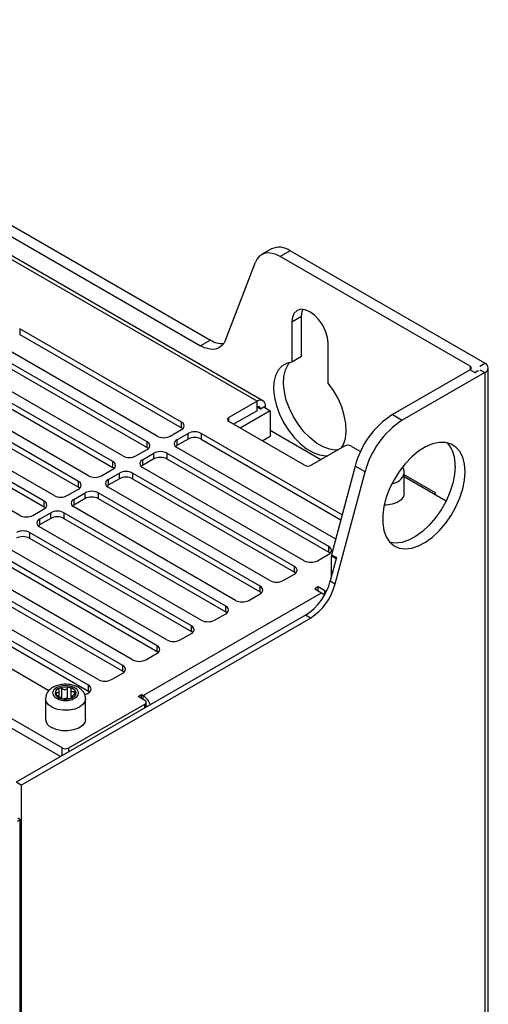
# Model space of a CAD drawing. Header units: millimetres. Extents: x -0.43 to 1.28, y -0.94 to 1.34.
# Tile 177 of 177: x 1.09 to 1.19, y 1.07 to 1.28. Entities that reach past the tile are written whole.
import ezdxf

# ---------------------------------------------------------------- set-up
doc = ezdxf.new("R2010")
doc.units = ezdxf.units.MM

msp = doc.modelspace()

# ---------------------------------------------------------------- linework, layer by layer
at = {"color": 7, "linetype": 'Continuous', "lineweight": 25}
for p, q in [((1.139785, 1.198755), (0.998363, 1.280396)), ((1.141035, 1.198879), (0.999613, 1.28052)), ((1.017527, 1.276681), (1.129813, 1.21186)), ((1.015406, 1.275457), (1.127692, 1.210635)), ((1.142872, 1.231395), (1.140751, 1.230171)), ((1.146872, 1.230999), (1.14475, 1.229775)), ((1.188575, 1.206925), (1.146872, 1.230999)), ((1.133008, 1.211865), (1.139435, 1.228545)), ((1.185393, 1.206312), (1.14475, 1.229775)), ((1.149331, 1.216923), (1.147209, 1.215699)), ((1.147209, 1.215699), (1.147209, 1.207147)), ((1.149331, 1.208371), (1.149331, 1.216923)), ((1.123592, 1.194306), (1.088944, 1.214308)), ((1.088944, 1.214308), (1.088944, 1.213083)), ((1.118359, 1.191285), (1.083711, 1.211287)), ((1.088944, 1.213083), (1.123592, 1.193081)), ((1.129813, 1.21186), (1.127692, 1.210635)), ((1.154987, 1.202656), (1.154987, 1.211209)), ((1.116238, 1.190061), (1.08159, 1.210063)), ((1.111005, 1.18704), (1.076357, 1.207042)), ((1.08159, 1.208838), (1.116238, 1.188836)), ((1.149331, 1.208371), (1.147209, 1.207147)), ((1.187514, 1.206312), (1.188575, 1.206925)), ((1.108884, 1.185815), (1.074236, 1.205817)), ((1.185393, 1.205496), (1.168772, 1.195901)), ((1.188575, 1.204884), (1.170893, 1.194676)), ((1.185393, 1.205496), (1.186454, 1.204884)), ((1.187161, 1.205292), (1.186454, 1.204884)), ((1.187013, 1.205377), (1.187161, 1.205292)), ((1.187013, 1.205207), (1.187013, 1.205377)), ((1.187514, 1.205496), (1.188575, 1.204884)), ((1.188575, 1.204884), (1.188575, 0.612075)), ((1.189307, 0.613095), (1.189307, 1.205904)), ((1.103651, 1.182795), (1.069003, 1.202797)), ((1.074236, 1.204593), (1.108884, 1.184591)), ((1.10153, 1.18157), (1.066882, 1.201572)), ((1.096298, 1.178549), (1.061649, 1.198551)), ((1.066882, 1.200347), (1.10153, 1.180345)), ((1.139785, 1.198755), (1.133704, 1.195245)), ((1.139785, 1.197531), (1.139785, 1.198755)), ((1.094176, 1.177325), (1.059528, 1.197327)), ((1.139785, 1.196714), (1.134764, 1.193816)), ((1.142613, 1.196714), (1.136179, 1.193)), ((1.139785, 1.196714), (1.139785, 1.197531)), ((1.139785, 1.19753), (1.140492, 1.197122)), ((1.140492, 1.197122), (1.141199, 1.19753)), ((1.141199, 1.19753), (1.141552, 1.197735)), ((1.141199, 1.19753), (1.142613, 1.196714)), ((1.141552, 1.197735), (1.141552, 1.197326)), ((1.142613, 1.196714), (1.142613, 1.191261)), ((1.088944, 1.174304), (1.054295, 1.194306)), ((1.059528, 1.196102), (1.094176, 1.1761)), ((1.123592, 1.193081), (1.123592, 1.194306)), ((1.149967, 1.18504), (1.133704, 1.194428)), ((1.168772, 1.195901), (1.170893, 1.194676)), ((1.121188, 1.191285), (1.123592, 1.192673)), ((1.153446, 1.186232), (1.142613, 1.192486)), ((1.116238, 1.188836), (1.116238, 1.190061)), ((1.122602, 1.190469), (1.125006, 1.191857)), ((1.125006, 1.190632), (1.122602, 1.189244)), ((1.122602, 1.190469), (1.122602, 1.189244)), ((1.125006, 1.190632), (1.125006, 1.191857)), ((1.15802, 1.174431), (1.127835, 1.191857)), ((1.127835, 1.191857), (1.127835, 1.190632)), ((1.127835, 1.190632), (1.157737, 1.17337)), ((1.140902, 1.190273), (1.142613, 1.191261)), ((1.113834, 1.18704), (1.116238, 1.188428)), ((1.156624, 1.169196), (1.122602, 1.188836)), ((1.158523, 1.189163), (1.151381, 1.18504)), ((1.159937, 1.189163), (1.161954, 1.187999)), ((1.108884, 1.184591), (1.108884, 1.185815)), ((1.115248, 1.186224), (1.117652, 1.187611)), ((1.117652, 1.186387), (1.115248, 1.184999)), ((1.115248, 1.186224), (1.115248, 1.184999)), ((1.117652, 1.186387), (1.117652, 1.187611)), ((1.155129, 1.167609), (1.120481, 1.187611)), ((1.120481, 1.187611), (1.120481, 1.186387)), ((1.120481, 1.186387), (1.155129, 1.166385)), ((1.10648, 1.182795), (1.108884, 1.184183)), ((1.149896, 1.164589), (1.115248, 1.184591)), ((1.160799, 1.184851), (1.155737, 1.165871)), ((1.16292, 1.183626), (1.160799, 1.184851)), ((1.10153, 1.180345), (1.10153, 1.18157)), ((1.107894, 1.181978), (1.110298, 1.183366)), ((1.110298, 1.182141), (1.107894, 1.180753)), ((1.107894, 1.181978), (1.107894, 1.180753)), ((1.110298, 1.182141), (1.110298, 1.183366)), ((1.147775, 1.163364), (1.113127, 1.183366)), ((1.113127, 1.183366), (1.113127, 1.182141)), ((1.113127, 1.182141), (1.147775, 1.162139)), ((1.156527, 1.159652), (1.16292, 1.183626)), ((1.171307, 1.178966), (1.171307, 1.183376)), ((1.171307, 1.182599), (1.180289, 1.177414)), ((1.099126, 1.178549), (1.10153, 1.179937)), ((1.142542, 1.160343), (1.107894, 1.180345)), ((1.094176, 1.1761), (1.094176, 1.177325)), ((1.10054, 1.177733), (1.102944, 1.179121)), ((1.102944, 1.177896), (1.10054, 1.176508)), ((1.10054, 1.177733), (1.10054, 1.176508)), ((1.102944, 1.177896), (1.102944, 1.179121)), ((1.140421, 1.159119), (1.105773, 1.179121)), ((1.105773, 1.179121), (1.105773, 1.177896)), ((1.105773, 1.177896), (1.140421, 1.157894)), ((1.177968, 1.178753), (1.177968, 1.179162)), ((1.091772, 1.174304), (1.094176, 1.175692)), ((1.135188, 1.156098), (1.10054, 1.1761)), ((1.093186, 1.173488), (1.09559, 1.174875)), ((1.09559, 1.173651), (1.093186, 1.172263)), ((1.093186, 1.173488), (1.093186, 1.172263)), ((1.09559, 1.173651), (1.09559, 1.174875)), ((1.133067, 1.154873), (1.098419, 1.174875)), ((1.098419, 1.174875), (1.098419, 1.173651)), ((1.098419, 1.173651), (1.133067, 1.153649)), ((1.127835, 1.151853), (1.093186, 1.171855)), ((1.125713, 1.150628), (1.091065, 1.17063)), ((1.091065, 1.17063), (1.091065, 1.169405)), ((1.091065, 1.169405), (1.125713, 1.149403)), ((1.120481, 1.147607), (1.085832, 1.167609)), ((1.155129, 1.166385), (1.155129, 1.167609)), ((1.118359, 1.146383), (1.083711, 1.166385)), ((1.083711, 1.16516), (1.118359, 1.145158)), ((1.152725, 1.164589), (1.155129, 1.165977)), ((1.156798, 1.165258), (1.155466, 1.160264)), ((1.155695, 1.161121), (1.155695, 1.165567)), ((1.155737, 1.165871), (1.156798, 1.165258)), ((1.113127, 1.143362), (1.078478, 1.163364)), ((1.147775, 1.162139), (1.147775, 1.163364)), ((1.111005, 1.142138), (1.076357, 1.16214)), ((1.076357, 1.160915), (1.111005, 1.140913)), ((1.145371, 1.160343), (1.147775, 1.161731)), ((1.105773, 1.139117), (1.071125, 1.159119)), ((1.140421, 1.157894), (1.140421, 1.159119)), ((1.152866, 1.158956), (1.152159, 1.158547)), ((1.152159, 1.158547), (1.153573, 1.157731)), ((1.15428, 1.158139), (1.152866, 1.158956)), ((1.152866, 1.158139), (1.152866, 1.158956)), ((1.155466, 1.160264), (1.156527, 1.159652)), ((1.103651, 1.137892), (1.069003, 1.157894)), ((1.069003, 1.156669), (1.103651, 1.136667)), ((1.115389, 1.135688), (1.153573, 1.157731)), ((1.138017, 1.156098), (1.140421, 1.157486)), ((1.095196, 1.136732), (1.063771, 1.154873)), ((1.133067, 1.153649), (1.133067, 1.154873)), ((1.15015, 1.152898), (1.088166, 1.117115)), ((1.089227, 1.116502), (1.151211, 1.152285)), ((1.130663, 1.151853), (1.133067, 1.153241)), ((1.151211, 1.152285), (1.15015, 1.152898)), ((1.125713, 1.149403), (1.125713, 1.150628)), ((1.123309, 1.147607), (1.125713, 1.148995)), ((1.118359, 1.145158), (1.118359, 1.146383)), ((1.115955, 1.143362), (1.118359, 1.14475)), ((1.111005, 1.140913), (1.111005, 1.142138)), ((1.108601, 1.139117), (1.111005, 1.140505)), ((1.103651, 1.136667), (1.103651, 1.137892)), ((1.097364, 1.135525), (1.097364, 1.136637)), ((1.097617, 1.135153), (1.097617, 1.13529)), ((1.099928, 1.136967), (1.099928, 1.135117)), ((1.100181, 1.135466), (1.100181, 1.135215)), ((1.103369, 1.136096), (1.102924, 1.135868)), ((1.103369, 1.136096), (1.103651, 1.136259)), ((1.114329, 1.135484), (1.115036, 1.135892)), ((1.115743, 1.134667), (1.114329, 1.135484)), ((1.115036, 1.135892), (1.115389, 1.135688)), ((1.115036, 1.135076), (1.115036, 1.135892)), ((1.098065, 1.124462), (1.081802, 1.133851)), ((1.094471, 1.135004), (1.094471, 1.130594)), ((1.09948, 1.124462), (1.115743, 1.133851)), ((1.103071, 1.130594), (1.103071, 1.135004)), ((1.116036, 1.133204), (1.116036, 1.134259)), ((1.097711, 1.122625), (1.081802, 1.13181)), ((1.089227, 1.116502), (1.088166, 1.117115)), ((1.089227, 1.116502), (1.089227, 0.586567)), ((1.088507, 1.108767), (1.089075, 1.109095)), ((1.089075, 1.109095), (1.088519, 1.109416)), ((1.089075, 0.586655), (1.089075, 1.109095))]:
    msp.add_line(p, q, dxfattribs=at)
at = {"color": 250, "linetype": 'Continuous', "lineweight": 25}
for p, q in [((1.185393, 1.206312), (1.185393, 1.205496)), ((1.133704, 1.194428), (1.133704, 1.195245)), ((1.177968, 1.179162), (1.171307, 1.183007)), ((1.156722, 1.164974), (1.155695, 1.165567)), ((1.15428, 1.15735), (1.15428, 1.158139)), ((1.099185, 1.135091), (1.099185, 1.137243)), ((1.096809, 1.135817), (1.096809, 1.136252)), ((1.097606, 1.135176), (1.097606, 1.135209)), ((1.097976, 1.13501), (1.097976, 1.137172)), ((1.100238, 1.135263), (1.100238, 1.135365)), ((1.100651, 1.135956), (1.100651, 1.13648)), ((1.115389, 1.134871), (1.115389, 1.135688)), ((1.115743, 1.133035), (1.115743, 1.133851)), ((1.098065, 1.122829), (1.098065, 1.124462)), ((1.09948, 1.123646), (1.09948, 1.124462))]:
    msp.add_line(p, q, dxfattribs=at)
at = {"color": 7, "linetype": 'Continuous', "lineweight": 25, "flags": 128}
for points in [[(1.14475, 1.229775), (1.14389, 1.230196), (1.143049, 1.230454), (1.142248, 1.230545), (1.141506, 1.230466), (1.140839, 1.230219), (1.140262, 1.22981), (1.139791, 1.229247), (1.139435, 1.228545)], [(1.154987, 1.211209), (1.154855, 1.212447), (1.154466, 1.213755), (1.153848, 1.215042), (1.153043, 1.21622), (1.152105, 1.217211), (1.151098, 1.217945), (1.150092, 1.218373), (1.149154, 1.218466), (1.148348, 1.218217), (1.14773, 1.217644), (1.147342, 1.216785), (1.147209, 1.215699)], [(1.149331, 1.216923), (1.149463, 1.218009), (1.149622, 1.218461)], [(1.133008, 1.211865), (1.132651, 1.211162), (1.13218, 1.2106), (1.131604, 1.210191), (1.130937, 1.209943), (1.130194, 1.209864), (1.129393, 1.209956), (1.128552, 1.210214), (1.127692, 1.210635)], [(1.147209, 1.207147), (1.146063, 1.206876), (1.14508, 1.206287), (1.144293, 1.205401), (1.143727, 1.204246), (1.143401, 1.202859), (1.143325, 1.201286), (1.143502, 1.199577), (1.143926, 1.197789), (1.144583, 1.195979), (1.145451, 1.194206), (1.146504, 1.192528), (1.147705, 1.190999), (1.149017, 1.18967), (1.150397, 1.188582), (1.1518, 1.187773), (1.153179, 1.187267), (1.154491, 1.187082), (1.154942, 1.187095)], [(1.157063, 1.18832), (1.156613, 1.188307), (1.155301, 1.188492), (1.153921, 1.188997), (1.152518, 1.189807), (1.151139, 1.190894), (1.149827, 1.192224), (1.148625, 1.193753), (1.147573, 1.195431), (1.146704, 1.197203), (1.146047, 1.199014), (1.145623, 1.200802), (1.145447, 1.202511), (1.145522, 1.204084), (1.145849, 1.205471), (1.146414, 1.206626), (1.146763, 1.207083)], [(1.15786, 1.18878), (1.158271, 1.189508), (1.158695, 1.190807), (1.158871, 1.192311), (1.158796, 1.193972), (1.158469, 1.195736), (1.157904, 1.197544), (1.157117, 1.199339), (1.156134, 1.201062), (1.154987, 1.202656)], [(1.123873, 1.192877), (1.123841, 1.192906), (1.123592, 1.193081)], [(1.116519, 1.188632), (1.116487, 1.188661), (1.116238, 1.188836)], [(1.122602, 1.189244), (1.122353, 1.189069), (1.122321, 1.18904)], [(1.184332, 1.183654), (1.184205, 1.185305), (1.183827, 1.186763), (1.18321, 1.187984), (1.18237, 1.188933), (1.181333, 1.189584), (1.180128, 1.189918), (1.178789, 1.189925), (1.177356, 1.189604), (1.175869, 1.188965), (1.174371, 1.188027), (1.172905, 1.186817), (1.171514, 1.185368), (1.170238, 1.183723), (1.169112, 1.18193), (1.16817, 1.180039), (1.167439, 1.178106), (1.16694, 1.176185), (1.166687, 1.174333), (1.166687, 1.172602), (1.16694, 1.171042), (1.167439, 1.169698), (1.16817, 1.168608), (1.169112, 1.167805), (1.170238, 1.167311), (1.171514, 1.16714), (1.172905, 1.167298), (1.174371, 1.167779), (1.175869, 1.16857), (1.177356, 1.169649), (1.178789, 1.170983), (1.180128, 1.172535), (1.181333, 1.174261), (1.18237, 1.176109), (1.18321, 1.178028), (1.183827, 1.179962), (1.184205, 1.181856), (1.184332, 1.183654)], [(1.109165, 1.184387), (1.109133, 1.184416), (1.108884, 1.184591)], [(1.115248, 1.184999), (1.114999, 1.184824), (1.114967, 1.184795)], [(1.182211, 1.184878), (1.182084, 1.18308), (1.181706, 1.181187), (1.181089, 1.179253), (1.180249, 1.177334), (1.179212, 1.175485), (1.178006, 1.17376), (1.176668, 1.172208), (1.175234, 1.170873), (1.173747, 1.169795), (1.17225, 1.169004), (1.170784, 1.168522), (1.169393, 1.168365), (1.168274, 1.168495)], [(1.101811, 1.180141), (1.101779, 1.18017), (1.10153, 1.180345)], [(1.107894, 1.180753), (1.107645, 1.180578), (1.107613, 1.180549)], [(1.171307, 1.178966), (1.17116, 1.178324), (1.170648, 1.177646), (1.169811, 1.177085), (1.168726, 1.176691), (1.167488, 1.1765), (1.167002, 1.176484)], [(1.094458, 1.175896), (1.094425, 1.175925), (1.094176, 1.1761)], [(1.10054, 1.176508), (1.100291, 1.176333), (1.100259, 1.176304)], [(1.093186, 1.172263), (1.092938, 1.172088), (1.092905, 1.172059)], [(1.15541, 1.166181), (1.155378, 1.16621), (1.155129, 1.166385)], [(1.148056, 1.161935), (1.148024, 1.161964), (1.147775, 1.162139)], [(1.140702, 1.15769), (1.14067, 1.157719), (1.140421, 1.157894)], [(1.153573, 1.157731), (1.153918, 1.157493), (1.154211, 1.157226)], [(1.133348, 1.153445), (1.133316, 1.153474), (1.133067, 1.153649)], [(1.125994, 1.149199), (1.125962, 1.149228), (1.125713, 1.149403)], [(1.118641, 1.144954), (1.118608, 1.144983), (1.118359, 1.145158)], [(1.111287, 1.140709), (1.111254, 1.140738), (1.111005, 1.140913)], [(1.101556, 1.136393), (1.101265, 1.136963), (1.100637, 1.137434), (1.099757, 1.137741), (1.098743, 1.137845), (1.097734, 1.13773), (1.096864, 1.137412), (1.096252, 1.136935), (1.09598, 1.136362), (1.096085, 1.135771), (1.096553, 1.135242), (1.09732, 1.134846), (1.098283, 1.134637), (1.099312, 1.134643), (1.100268, 1.134863), (1.101022, 1.135267), (1.101471, 1.135801), (1.101556, 1.136393)], [(1.103933, 1.136463), (1.1039, 1.136492), (1.103651, 1.136667)], [(1.103071, 1.130594), (1.102924, 1.129952), (1.102412, 1.129274), (1.101576, 1.128713), (1.10049, 1.128319), (1.099252, 1.128128), (1.097971, 1.128155), (1.096762, 1.1284), (1.09573, 1.128839)]]:
    msp.add_lwpolyline(points, dxfattribs=at)
at = {"color": 250, "linetype": 'Continuous', "lineweight": 25, "flags": 128}
msp.add_lwpolyline([(1.103071, 1.135005), (1.102988, 1.134518), (1.102552, 1.133822), (1.101781, 1.133231), (1.100742, 1.132797), (1.099528, 1.13256), (1.098247, 1.13254), (1.097012, 1.132738), (1.095934, 1.133138), (1.095107, 1.133704), (1.094606, 1.134385), (1.094471, 1.135007)], dxfattribs=at)
at = {"color": 7, "linetype": 'Continuous', "lineweight": 25}
for centre, radius, start, end in [((1.144537, 1.227821), 0.0039437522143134, 53.709567, 114.979975), ((1.132416, 1.21591), 0.0048142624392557, 237.272267, 272.298069), ((1.188188, 1.205904), 0.0010915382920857, 290.783421, 69.216579), ((1.185238, 1.205904), 0.0004366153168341, 290.783421, 69.216579), ((1.185646, 1.206363), 0.0016853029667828, 298.619698, 324.193387), ((1.140475, 1.197909), 0.0010917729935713, 350.785963, 129.203285), ((1.140061, 1.197192), 0.0004367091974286, 350.785963, 129.203285), ((1.123282, 1.19349), 0.0008732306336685, 290.783421, 69.216579), ((1.133858, 1.194837), 0.0004366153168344, 110.783421, 249.216579), ((1.17896, 1.180147), 0.0187609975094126, 122.892157, 165.481459), ((1.181082, 1.178923), 0.0187609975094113, 122.892157, 165.481459), ((1.12642, 1.189127), 0.0030740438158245, 62.609672, 117.390328), ((1.115928, 1.189244), 0.0008732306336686, 290.783421, 69.216579), ((1.119774, 1.194015), 0.003074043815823, 242.609672, 297.390328), ((1.122912, 1.189652), 0.0008732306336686, 110.783421, 249.216579), ((1.12642, 1.187903), 0.0030740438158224, 62.609672, 117.390328), ((1.119066, 1.184882), 0.0030740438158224, 62.609672, 117.390328), ((1.15923, 1.187798), 0.0015370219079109, 62.609672, 117.390328), ((1.175215, 1.185333), 0.007010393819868, 356.280627, 39.923178), ((1.108574, 1.184999), 0.0008732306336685, 290.783421, 69.216579), ((1.11242, 1.189769), 0.0030740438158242, 242.609672, 297.390328), ((1.115558, 1.185407), 0.0008732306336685, 110.783421, 249.216579), ((1.119066, 1.183657), 0.0030740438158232, 62.609672, 117.390328), ((1.111712, 1.180637), 0.0030740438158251, 62.609672, 117.390328), ((1.150674, 1.186404), 0.0015370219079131, 242.609672, 297.390328), ((1.10122, 1.180754), 0.0008732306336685, 290.783421, 69.216579), ((1.105066, 1.185524), 0.0030740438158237, 242.609672, 297.390328), ((1.108204, 1.181162), 0.0008732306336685, 110.783421, 249.216579), ((1.111712, 1.179412), 0.003074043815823, 62.609672, 117.390328), ((1.104359, 1.176391), 0.0030740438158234, 62.609672, 117.390328), ((1.093866, 1.176508), 0.0008732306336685, 290.783421, 69.216579), ((1.097712, 1.181279), 0.0030740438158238, 242.609672, 297.390328), ((1.10085, 1.176917), 0.0008732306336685, 110.783421, 249.216579), ((1.104359, 1.175167), 0.0030740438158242, 62.609672, 117.390328), ((1.176693, 1.179185), 0.0012760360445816, 341.949055, 358.949668), ((1.097005, 1.172146), 0.0030740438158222, 62.609672, 117.390328), ((1.090358, 1.177033), 0.0030740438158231, 242.609672, 297.390328), ((1.093496, 1.172671), 0.0008732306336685, 110.783421, 249.216579), ((1.097005, 1.170921), 0.0030740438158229, 62.609672, 117.390328), ((1.089651, 1.167901), 0.0030740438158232, 62.609672, 117.390328), ((1.089651, 1.166676), 0.0030740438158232, 62.609672, 117.390328), ((1.154819, 1.166793), 0.0008732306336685, 290.783421, 69.216579), ((1.156883, 1.165555), 0.0011887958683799, 164.596405, 179.427763), ((1.147465, 1.162548), 0.0008732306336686, 290.783421, 69.216579), ((1.15131, 1.167318), 0.0030740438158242, 242.609672, 297.390328), ((1.140111, 1.158302), 0.0008732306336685, 290.783421, 69.216579), ((1.143957, 1.163073), 0.0030740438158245, 242.609672, 297.390328), ((1.143358, 1.1634), 0.0125073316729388, 302.892157, 345.481459), ((1.144419, 1.162788), 0.0125073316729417, 302.892157, 345.481459), ((1.154896, 1.159251), 0.001270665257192, 241.029029, 257.55058), ((1.132757, 1.154057), 0.0008732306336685, 290.783421, 69.216579), ((1.136603, 1.158828), 0.003074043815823, 242.609672, 297.390328), ((1.125403, 1.149812), 0.0008732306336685, 290.783421, 69.216579), ((1.129249, 1.154582), 0.0030740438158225, 242.609672, 297.390328), ((1.118049, 1.145566), 0.0008732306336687, 290.783421, 69.216579), ((1.121895, 1.150337), 0.0030740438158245, 242.609672, 297.390328), ((1.110696, 1.141321), 0.0008732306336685, 290.783421, 69.216579), ((1.114541, 1.146092), 0.0030740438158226, 242.609672, 297.390328), ((1.097735, 1.136105), 0.0012005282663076, 103.49171, 180.853163), ((1.098779, 1.133863), 0.0036573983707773, 75.538683, 111.238702), ((1.099485, 1.135794), 0.0016242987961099, 20.102152, 82.664172), ((1.103342, 1.137076), 0.0008732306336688, 290.783421, 69.216579), ((1.107187, 1.141846), 0.0030740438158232, 242.609672, 297.390328), ((1.09806, 1.136645), 0.0016242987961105, 200.102152, 262.664172), ((1.097947, 1.135887), 0.0008385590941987, 138.364978, 145.979895), ((1.096942, 1.136667), 0.000439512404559, 314.893854, 329.451019), ((1.097065, 1.13498), 0.000623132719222, 45.618236, 57.148088), ((1.098194, 1.136393), 0.0011904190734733, 228.369173, 234.397151), ((1.098765, 1.138576), 0.0036573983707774, 255.538683, 291.238702), ((1.098771, 1.134162), 0.0027948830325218, 91.682802, 95.094582), ((1.09852, 1.138408), 0.0014615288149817, 270.125234, 276.65215), ((1.099351, 1.135637), 0.0011904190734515, 48.369173, 54.397151), ((1.10048, 1.137051), 0.0006231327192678, 225.618236, 237.148088), ((1.09981, 1.136334), 0.0012005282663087, 283.49171, 0.853163), ((1.100603, 1.135363), 0.0004395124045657, 134.893854, 149.451019), ((1.099598, 1.136144), 0.0008385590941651, 318.364978, 325.979895), ((1.11331, 1.132447), 0.0038503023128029, 19.409894, 57.319016), ((1.099025, 1.133623), 0.001461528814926, 90.125234, 96.65215), ((1.098774, 1.137869), 0.0027948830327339, 271.682802, 275.094582), ((1.115588, 1.134259), 0.0004366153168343, 290.783421, 69.216579), ((1.114824, 1.133215), 0.0012732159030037, 1.037659, 17.788124), ((1.096571, 1.130772), 0.0021074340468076, 184.825644, 246.494496), ((1.098772, 1.125827), 0.0015370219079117, 242.609672, 297.390328)]:
    msp.add_arc(centre, radius, start, end, dxfattribs=at)
at = {"color": 250, "linetype": 'Continuous', "lineweight": 25}
msp.add_arc((1.168311, 1.184161), 0.0030963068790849, 276.514484, 345.341049, dxfattribs=at)
at = {"color": 7, "linetype": 'Continuous', "lineweight": 25}
for points, knots in [([(1.171275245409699, 1.183380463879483), (1.171286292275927, 1.183470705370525), (1.171303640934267, 1.183612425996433), (1.171236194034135, 1.183986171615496), (1.171164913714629, 1.184319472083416), (1.171001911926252, 1.184543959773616), (1.17097829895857, 1.184576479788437)], [0, 0, 0, 0, 0.2152164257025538, 0.3379887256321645, 0.9040988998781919, 1, 1, 1, 1]), ([(1.103033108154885, 1.135430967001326), (1.102971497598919, 1.135661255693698), (1.102837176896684, 1.136163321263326), (1.102351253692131, 1.136827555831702), (1.101650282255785, 1.137400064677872), (1.100740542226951, 1.13783296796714), (1.09965797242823, 1.138093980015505), (1.098482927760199, 1.138149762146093), (1.097312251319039, 1.137987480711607), (1.096266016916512, 1.137614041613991), (1.095421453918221, 1.137061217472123), (1.094833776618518, 1.136371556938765), (1.094502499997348, 1.135659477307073), (1.094502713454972, 1.135190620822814), (1.094502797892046, 1.135005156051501)], [0, 0, 0, 0, 0.0661138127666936, 0.1441385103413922, 0.2254498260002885, 0.3141538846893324, 0.4083411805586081, 0.5031907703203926, 0.5989660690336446, 0.697236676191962, 0.7873931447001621, 0.870305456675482, 0.9486969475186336, 1, 1, 1, 1]), ([(1.097454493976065, 1.137272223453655), (1.097376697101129, 1.137239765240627), (1.097319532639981, 1.137183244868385), (1.097268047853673, 1.137046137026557), (1.097273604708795, 1.13696811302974), (1.097306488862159, 1.13689238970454)], [0, 0, 0, 0, 0.5, 0.5, 1, 1, 1, 1]), ([(1.09797626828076, 1.137171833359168), (1.097905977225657, 1.137232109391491), (1.097817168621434, 1.137275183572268), (1.097629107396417, 1.137312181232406), (1.097532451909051, 1.13730474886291), (1.097454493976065, 1.137272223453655)], [0, 0, 0, 0, 0.5, 0.5, 1, 1, 1, 1]), ([(1.09918520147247, 1.13724341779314), (1.099124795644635, 1.137171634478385), (1.099052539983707, 1.137109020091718), (1.09888351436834, 1.137008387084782), (1.098789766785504, 1.136972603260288), (1.098689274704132, 1.136955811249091)], [0, 0, 0, 0, 0.5, 0.5, 1, 1, 1, 1]), ([(1.09969275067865, 1.137404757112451), (1.099605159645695, 1.137427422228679), (1.099505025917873, 1.137423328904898), (1.099322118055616, 1.137364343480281), (1.099242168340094, 1.137311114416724), (1.09918520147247, 1.13724341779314)], [0, 0, 0, 0, 0.5, 0.5, 1, 1, 1, 1]), ([(1.099939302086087, 1.137048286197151), (1.099954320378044, 1.13712698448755), (1.099940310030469, 1.13720432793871), (1.099853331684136, 1.137332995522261), (1.099780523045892, 1.137382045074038), (1.09969275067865, 1.137404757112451)], [0, 0, 0, 0, 0.5, 0.5, 1, 1, 1, 1]), ([(1.096809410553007, 1.136252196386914), (1.096724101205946, 1.136260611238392), (1.096649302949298, 1.136249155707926), (1.096548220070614, 1.136189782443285), (1.096524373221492, 1.13614218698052), (1.096534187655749, 1.136086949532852)], [0, 0, 0, 0, 0.5, 0.5, 1, 1, 1, 1]), ([(1.096534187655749, 1.136086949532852), (1.096543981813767, 1.136031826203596), (1.096586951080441, 1.135970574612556), (1.096718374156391, 1.135860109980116), (1.096803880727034, 1.135812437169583), (1.096893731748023, 1.135777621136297)], [0, 0, 0, 0, 0.5, 0.5, 1, 1, 1, 1]), ([(1.096893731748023, 1.135777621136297), (1.096989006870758, 1.135740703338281), (1.097080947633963, 1.13569777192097), (1.097255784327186, 1.135602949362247), (1.097335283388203, 1.135552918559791), (1.097403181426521, 1.135503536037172)], [0, 0, 0, 0, 0.5, 0.5, 1, 1, 1, 1]), ([(1.097306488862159, 1.13689238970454), (1.097341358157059, 1.136812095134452), (1.097361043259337, 1.136731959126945), (1.097366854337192, 1.13657692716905), (1.097352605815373, 1.136505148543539), (1.097320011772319, 1.136443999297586)], [0, 0, 0, 0, 0.5, 0.5, 1, 1, 1, 1]), ([(1.097606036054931, 1.135187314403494), (1.097604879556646, 1.135179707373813), (1.097601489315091, 1.135157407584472), (1.097651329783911, 1.135113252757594), (1.097739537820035, 1.135067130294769), (1.097817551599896, 1.13504432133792), (1.097852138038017, 1.135034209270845)], [0, 0, 0, 0, 0.1600894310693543, 0.4692975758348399, 0.7647196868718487, 1, 1, 1, 1]), ([(1.099568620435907, 1.135085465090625), (1.09963891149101, 1.135078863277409), (1.099727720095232, 1.135081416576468), (1.09991578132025, 1.135109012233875), (1.100012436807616, 1.135134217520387), (1.100090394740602, 1.135166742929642)], [0, 0, 0, 0, 0.5, 0.5, 1, 1, 1, 1]), ([(1.100090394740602, 1.135166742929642), (1.100168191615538, 1.13519920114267), (1.100225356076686, 1.135238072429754), (1.100276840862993, 1.135310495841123), (1.100271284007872, 1.135342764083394), (1.100238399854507, 1.135364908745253)], [0, 0, 0, 0, 0.5, 0.5, 1, 1, 1, 1]), ([(1.100651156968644, 1.136479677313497), (1.100555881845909, 1.136459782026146), (1.100463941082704, 1.136451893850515), (1.100289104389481, 1.136465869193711), (1.100209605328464, 1.13648782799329), (1.100141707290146, 1.136527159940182)], [0, 0, 0, 0, 0.5, 0.5, 1, 1, 1, 1]), ([(1.100238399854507, 1.135364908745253), (1.100203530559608, 1.135388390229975), (1.10018384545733, 1.13541770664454), (1.100178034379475, 1.135491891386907), (1.100192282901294, 1.135535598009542), (1.100224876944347, 1.135586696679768)], [0, 0, 0, 0, 0.5, 0.5, 1, 1, 1, 1]), ([(1.101010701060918, 1.136352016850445), (1.1010009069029, 1.136407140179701), (1.100957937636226, 1.136450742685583), (1.100826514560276, 1.136496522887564), (1.100741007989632, 1.136498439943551), (1.100651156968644, 1.136479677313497)], [0, 0, 0, 0, 0.5, 0.5, 1, 1, 1, 1]), ([(1.10073547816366, 1.13600510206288), (1.100820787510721, 1.136050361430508), (1.100895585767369, 1.13610744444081), (1.100996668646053, 1.136231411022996), (1.101020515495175, 1.136296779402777), (1.101010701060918, 1.136352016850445)], [0, 0, 0, 0, 0.5, 0.5, 1, 1, 1, 1]), ([(1.103039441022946, 1.135008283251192), (1.103050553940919, 1.135098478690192), (1.103068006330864, 1.135240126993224), (1.103042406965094, 1.135380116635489), (1.103033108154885, 1.135430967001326)], [0, 0, 0, 0, 0.6367562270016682, 0.9999999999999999, 0.9999999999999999, 0.9999999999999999, 0.9999999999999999]), ([(1.097852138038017, 1.135034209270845), (1.097939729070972, 1.135011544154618), (1.098039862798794, 1.134997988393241), (1.098222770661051, 1.134992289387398), (1.098302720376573, 1.13499976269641), (1.098359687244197, 1.135013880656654)], [0, 0, 0, 0, 0.5, 0.5, 1, 1, 1, 1]), ([(1.098359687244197, 1.135013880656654), (1.098420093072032, 1.135028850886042), (1.098492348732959, 1.135040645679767), (1.098661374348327, 1.135060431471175), (1.098755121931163, 1.135068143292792), (1.098855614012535, 1.135074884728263)], [0, 0, 0, 0, 0.5, 0.5, 1, 1, 1, 1])]:
    msp.add_open_spline(points, degree=3, knots=knots, dxfattribs=at)
for points in [[(1.0972517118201, 1.136356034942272), (1.097149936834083, 1.13626330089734), (1.096990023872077, 1.136234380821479), (1.096809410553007, 1.136252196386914)], [(1.097500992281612, 1.135425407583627), (1.097604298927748, 1.135333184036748), (1.097637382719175, 1.135261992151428), (1.09760558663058, 1.135209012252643)], [(1.098523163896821, 1.136945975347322), (1.098318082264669, 1.136955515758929), (1.098125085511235, 1.137044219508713), (1.09797626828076, 1.137171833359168)], [(1.100043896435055, 1.136605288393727), (1.099940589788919, 1.136717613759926), (1.099907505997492, 1.136881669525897), (1.099939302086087, 1.137048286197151)], [(1.100293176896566, 1.135674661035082), (1.100394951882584, 1.135787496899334), (1.10055486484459, 1.135909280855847), (1.10073547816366, 1.13600510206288)], [(1.099021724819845, 1.135084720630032), (1.099226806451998, 1.135095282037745), (1.099419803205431, 1.135099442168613), (1.099568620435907, 1.135085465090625)]]:
    msp.add_open_spline(points, degree=3, dxfattribs=at)

doc.saveas('drawing.dxf')
